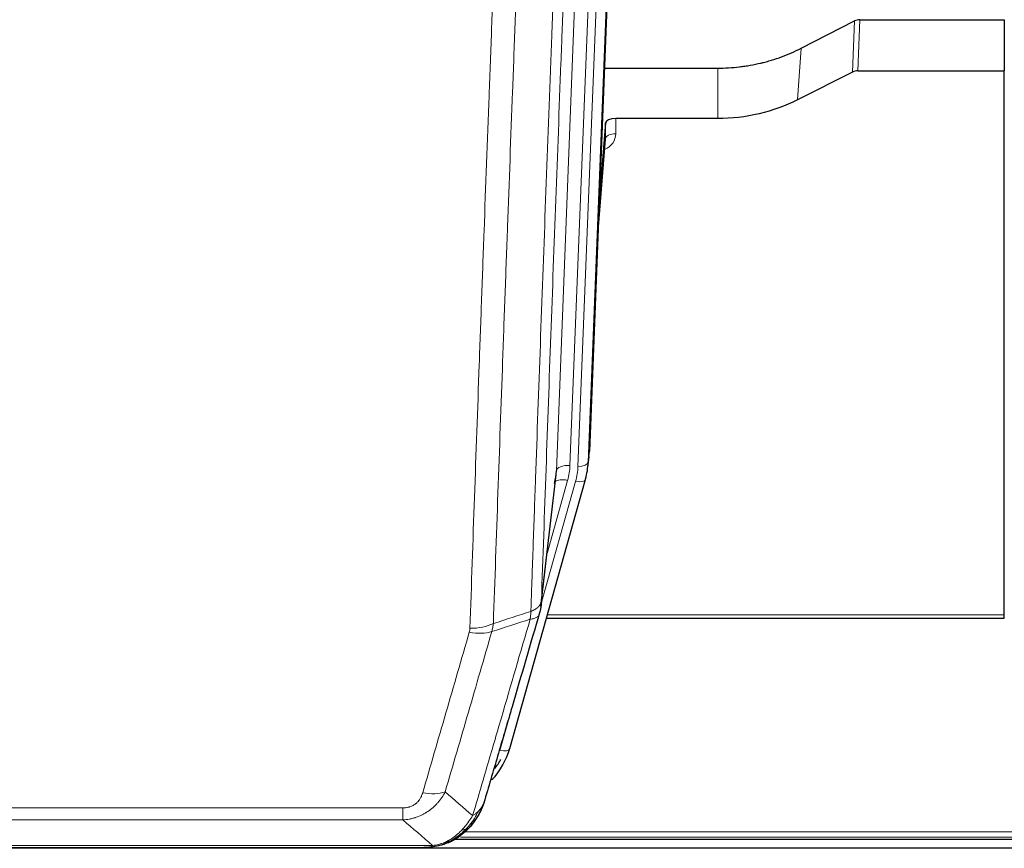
# Model space of a CAD drawing. Header units: inches. Extents: x 0 to 23760, y -13 to 16800.
# Tile 7 of 256: x 2746 to 3034, y 5828 to 6071. Entities that reach past the tile are written whole.
import ezdxf

# ---------------------------------------------------------------- set-up
doc = ezdxf.new("R2010")
doc.units = ezdxf.units.IN
doc.layers.add('1', color=7, linetype='Continuous', true_color=0xffffff)

msp = doc.modelspace()

# ---------------------------------------------------------------- linework, layer by layer
at = {"layer": '1', "color": 2, "linetype": 'Continuous', "lineweight": 25}
for p, q in [((2925.808, 6277.714), (2912.69, 5944.512)), ((2974.722, 6062.607), (2990.4, 6070.636)), ((2991.899, 6070.992), (3034.286, 6070.992)), ((3034.286, 6070.992), (3034.286, 6056.001)), ((2917.112, 6056.8), (2950.286, 6056.8)), ((2989.83, 6055.65), (2973.665, 6047.476)), ((2991.329, 6056.001), (3034.286, 6056.001)), ((3034.286, 5896.521), (3034.286, 6056.001)), ((2917.385, 6040.74), (2915.562, 6017.458)), ((2917.395, 6036.163), (2917.385, 6040.74)), ((2950.286, 6041.99), (2920.383, 6041.99)), ((2915.181, 6007.784), (2917.389, 6035.983)), ((2912.195, 5939.669), (2912.568, 5942.928)), ((2898.478, 5899.007), (2902.893, 5937.527)), ((2889.339, 5857.32), (2911.513, 5936.206)), ((2911.513, 5936.206), (2911.532, 5936.303)), ((3034.286, 5895.491), (3034.286, 5896.521)), ((2900.066, 5895.491), (3034.286, 5895.491)), ((2873.363, 5830.734), (3197.285, 5830.734)), ((3537.786, 5828.037), (2475.19, 5828.037)), ((2646.225, 5828.229), (2864.347, 5828.229)), ((2871.288, 5829.705), (2871.389, 5829.733))]:
    msp.add_line(p, q, dxfattribs=at)
at = {"layer": '1', "color": 110, "linetype": 'Continuous', "lineweight": 13}
for p, q in [((2925.427, 6274.276), (2912.317, 5941.254)), ((2920.042, 6272.22), (2906.975, 5940.327)), ((2909.323, 5940.034), (2922.433, 6273.056)), ((2902.983, 5938.7), (2916.05, 6270.594)), ((2989.83, 6055.65), (2990.4, 6070.636)), ((2991.899, 6070.992), (2991.329, 6056.001)), ((2973.665, 6047.476), (2974.722, 6062.607)), ((2950.286, 6041.99), (2950.286, 6056.8)), ((2920.383, 6041.99), (2920.394, 6037.574)), ((2915.189, 6007.975), (2917.395, 6036.163)), ((2912.317, 5941.254), (2912.69, 5944.512)), ((2898.607, 5900.519), (2902.983, 5938.7)), ((2898.553, 5899.799), (2908.625, 5935.633)), ((2900.252, 5914.488), (2906.278, 5935.925)), ((2900.354, 5896.521), (3034.286, 5896.521)), ((2886.451, 5856.747), (2891.177, 5873.558)), ((2652.615, 5839.892), (2857.957, 5839.892)), ((2857.957, 5836.359), (2857.957, 5839.892)), ((2857.957, 5836.359), (2652.615, 5836.359)), ((2876.113, 5832.908), (3194.46, 5832.908)), ((2871.389, 5829.733), (2871.457, 5829.89)), ((2874.924, 5831.295), (3196.467, 5831.295)), ((2643.883, 5828.891), (2866.689, 5828.891))]:
    msp.add_line(p, q, dxfattribs=at)
at = {"layer": '1', "color": 2, "linetype": 'Continuous', "lineweight": 25}
for centre, major_axis, ratio, start_param, end_param in [((2991.901, 6068.329), (3, -0.007), 0.8874311, 1.5734878, 2.096692), ((2991.332, 6053.373), (3, -0.011), 0.8761328, 1.5751062, 2.0983104), ((2920.383, 6040.696), (-3, 0), 0.4313147, 4.7122344, 6.2494043), ((2885.305, 5942.169), (27.027, -0.37), 0.8864308, 6.0512739, 6.2604253), ((2882.957, 5939.23), (-20.035, -0.399), 0.8846078, 2.8800407, 3.0891922), ((2863.145, 5863.333), (27.014, -0.465), 0.8900028, 5.6153169, 6.0539117), ((2862.872, 5865.297), (27.01, -0.107), 0.887218, 5.6709956, 5.8008547)]:
    msp.add_ellipse(centre, major_axis=major_axis, ratio=ratio, start_param=start_param, end_param=end_param, dxfattribs=at)
at = {"layer": '1', "color": 110, "linetype": 'Continuous', "lineweight": 13}
for centre, major_axis, ratio, start_param, end_param in [((2914.39, 6037.574), (6.003, -0.046), 0.8757409, 5.1963204, 6.2920244), ((2920.394, 6036.119), (-3, -0.007), 0.4848086, 4.7112485, 6.2484184), ((2906.975, 5938.48), (3.997, -0.157), 0.4614673, 1.5889619, 3.1073983), ((2882.957, 5941.077), (24.033, -0.038), 0.8858289, 6.0405671, 6.2497185), ((2885.305, 5940.784), (24.033, -0.038), 0.8858289, 6.0405671, 6.2497185), ((2909.323, 5941.419), (2.998, -0.118), 0.4614673, 4.7305545, 6.248991), ((2906.278, 5934.078), (3.851, -1.082), 0.4480327, 1.6960734, 2.8915811), ((2908.625, 5937.018), (2.888, -0.812), 0.4480327, 4.837666, 6.2831701), ((2877.653, 5898.17), (-9.994, 0.345), 0.559112, 1.5901207, 2.34753), ((2877.466, 5896.997), (-9.604, 2.788), 0.5442898, 1.7274916, 2.473129), ((2886.451, 5858.132), (2.888, -0.812), 0.4480327, 4.837666, 6.2831701), ((2863.804, 5850.114), (9.598, -2.808), 0.562843, 4.8755761, 5.6185342)]:
    msp.add_ellipse(centre, major_axis=major_axis, ratio=ratio, start_param=start_param, end_param=end_param, dxfattribs=at)
for points, knots in [([(2910.802, 6223.188), (2910.232, 6209.188), (2909.108, 6181.32), (2908.013, 6153.716), (2907.204, 6133.113), (2906.802, 6122.835), (2906.339, 6110.888), (2906.141, 6105.778), (2906.009, 6102.373), (2905.944, 6100.671), (2905.616, 6092.169), (2905.226, 6081.993), (2904.775, 6070.167), (2904.583, 6065.109), (2904.456, 6061.739), (2904.392, 6060.056), (2903.82, 6044.912), (2902.818, 6018.143), (2901.364, 5978.45), (2899.957, 5939.216), (2899.052, 5913.367), (2898.607, 5900.519)], [0, 0, 0, 0, 0.125, 0.25, 0.25, 0.3125, 0.34375, 0.359375, 0.359375, 0.375, 0.375, 0.4375, 0.46875, 0.484375, 0.484375, 0.5, 0.5, 0.625, 0.75, 0.875, 1, 1, 1, 1]), ([(2895.517, 5897.511), (2895.573, 5899.123), (2895.629, 5900.736), (2895.741, 5903.965), (2895.909, 5908.812), (2896.305, 5920.148), (2896.649, 5929.907), (2897.342, 5949.483), (2898.282, 5975.739), (2899.741, 6015.584), (2900.745, 6042.455), (2901.319, 6057.657), (2901.383, 6059.347), (2901.511, 6062.73), (2901.703, 6067.807), (2902.155, 6079.677), (2902.546, 6089.892), (2902.875, 6098.426), (2902.941, 6100.134), (2903.073, 6103.552), (2903.271, 6108.683), (2903.736, 6120.675), (2904.139, 6130.991), (2904.95, 6151.673), (2906.047, 6179.381), (2907.175, 6207.354), (2907.747, 6221.407)], [0, 0, 0, 0, 0.015625, 0.015625, 0.03125, 0.0625, 0.125, 0.125, 0.25, 0.375, 0.5, 0.5, 0.515625, 0.515625, 0.53125, 0.5625, 0.625, 0.625, 0.640625, 0.640625, 0.65625, 0.6875, 0.75, 0.75, 0.875, 1, 1, 1, 1]), ([(2877.653, 5892.576), (2878.091, 5905.29), (2878.981, 5930.867), (2879.902, 5956.747), (2880.604, 5976.27), (2880.84, 5982.797), (2881.315, 5995.887), (2881.555, 6002.452), (2882.281, 6022.201), (2882.772, 6035.438), (2883.395, 6052.073), (2883.521, 6055.404), (2883.772, 6062.075), (2884.15, 6072.093), (2884.533, 6082.148), (2885.303, 6102.306), (2886.346, 6129.314), (2887.953, 6170.218), (2889.054, 6197.749), (2889.611, 6211.579)], [0, 0, 0, 0, 0.125, 0.25, 0.25, 0.3125, 0.3125, 0.375, 0.375, 0.5, 0.5, 0.53125, 0.53125, 0.5625, 0.625, 0.625, 0.75, 0.875, 1, 1, 1, 1]), ([(2896.495, 6212.54), (2895.937, 6198.727), (2894.834, 6171.232), (2893.225, 6130.38), (2892.181, 6103.406), (2891.409, 6083.273), (2891.026, 6073.231), (2890.648, 6063.226), (2890.396, 6056.564), (2890.271, 6053.237), (2889.646, 6036.623), (2889.154, 6023.402), (2888.428, 6003.678), (2888.188, 5997.122), (2887.711, 5984.048), (2887.475, 5977.53), (2886.772, 5958.032), (2885.85, 5932.185), (2884.959, 5906.639), (2884.521, 5893.942)], [0, 0, 0, 0, 0.125, 0.25, 0.375, 0.375, 0.4375, 0.46875, 0.46875, 0.5, 0.5, 0.625, 0.625, 0.6875, 0.6875, 0.75, 0.75, 0.875, 1, 1, 1, 1]), ([(2895.517, 5897.511), (2895.53, 5897.516), (2895.555, 5897.525), (2895.593, 5897.539), (2895.631, 5897.554), (2895.67, 5897.569), (2895.708, 5897.584), (2895.746, 5897.6), (2895.785, 5897.615), (2895.824, 5897.631), (2895.862, 5897.648), (2895.901, 5897.664), (2895.94, 5897.681), (2895.979, 5897.698), (2896.018, 5897.715), (2896.057, 5897.733), (2896.096, 5897.751), (2896.135, 5897.769), (2896.174, 5897.788), (2896.214, 5897.807), (2896.253, 5897.826), (2896.292, 5897.845), (2896.331, 5897.865), (2896.37, 5897.885), (2896.41, 5897.905), (2896.449, 5897.926), (2896.488, 5897.947), (2896.527, 5897.968), (2896.566, 5897.989), (2896.605, 5898.011), (2896.644, 5898.033), (2896.683, 5898.056), (2896.722, 5898.079), (2896.761, 5898.102), (2896.799, 5898.125), (2896.838, 5898.149), (2896.876, 5898.173), (2896.914, 5898.198), (2896.952, 5898.223), (2896.99, 5898.248), (2897.028, 5898.273), (2897.066, 5898.299), (2897.103, 5898.325), (2897.141, 5898.352), (2897.178, 5898.378), (2897.215, 5898.406), (2897.251, 5898.433), (2897.288, 5898.461), (2897.324, 5898.489), (2897.36, 5898.518), (2897.396, 5898.546), (2897.431, 5898.576), (2897.466, 5898.605), (2897.501, 5898.635), (2897.536, 5898.665), (2897.57, 5898.696), (2897.604, 5898.727), (2897.638, 5898.758), (2897.671, 5898.79), (2897.706, 5898.824), (2897.743, 5898.861), (2897.781, 5898.9), (2897.819, 5898.94), (2897.856, 5898.98), (2897.891, 5899.02), (2897.927, 5899.06), (2897.961, 5899.1), (2897.994, 5899.141), (2898.027, 5899.182), (2898.058, 5899.223), (2898.089, 5899.264), (2898.119, 5899.305), (2898.149, 5899.347), (2898.177, 5899.388), (2898.204, 5899.43), (2898.231, 5899.472), (2898.257, 5899.514), (2898.282, 5899.557), (2898.306, 5899.599), (2898.329, 5899.642), (2898.351, 5899.685), (2898.372, 5899.728), (2898.393, 5899.771), (2898.413, 5899.814), (2898.431, 5899.857), (2898.449, 5899.901), (2898.466, 5899.944), (2898.482, 5899.988), (2898.498, 5900.032), (2898.512, 5900.076), (2898.526, 5900.12), (2898.538, 5900.164), (2898.55, 5900.208), (2898.561, 5900.252), (2898.571, 5900.297), (2898.58, 5900.341), (2898.588, 5900.385), (2898.595, 5900.43), (2898.602, 5900.475), (2898.605, 5900.504), (2898.607, 5900.519)], [0, 0, 0, 0, 0.0069372, 0.0139334, 0.0209887, 0.028103, 0.0352764, 0.0425088, 0.0498003, 0.0571509, 0.0645605, 0.0720292, 0.0795569, 0.0871437, 0.0947896, 0.1024945, 0.1102584, 0.1180815, 0.1259636, 0.1339048, 0.141905, 0.1499643, 0.1580827, 0.1662601, 0.1744966, 0.1827922, 0.1911468, 0.1995605, 0.2080333, 0.2165651, 0.225156, 0.233806, 0.2425151, 0.2512832, 0.2601104, 0.2689967, 0.277942, 0.2869465, 0.29601, 0.3051325, 0.3143142, 0.3235549, 0.3328547, 0.3422136, 0.3516315, 0.3611085, 0.3706446, 0.3802398, 0.3898941, 0.3996074, 0.4093798, 0.4192113, 0.4291019, 0.4390515, 0.4490602, 0.459128, 0.4692549, 0.4794409, 0.4896859, 0.4999901, 0.5124905, 0.524991, 0.5374914, 0.5499918, 0.5624922, 0.5749926, 0.587493, 0.5999934, 0.6124937, 0.6249941, 0.6374944, 0.6499948, 0.6624951, 0.6749954, 0.6874957, 0.699996, 0.7124963, 0.7249966, 0.7374968, 0.7499971, 0.7624973, 0.7749976, 0.7874978, 0.799998, 0.8124982, 0.8249984, 0.8374986, 0.8499988, 0.8624989, 0.8749991, 0.8874992, 0.8999993, 0.9124995, 0.9249996, 0.9374997, 0.9499998, 0.9624998, 0.9749999, 0.9875, 1, 1, 1, 1]), ([(2895.517, 5897.511), (2895.497, 5897.109), (2895.481, 5896.723), (2895.423, 5895.964), (2895.38, 5895.592), (2895.305, 5895.22)], [0, 0, 0, 0, 0.5, 0.5, 1, 1, 1, 1]), ([(2895.305, 5895.22), (2895.714, 5895.254), (2896.087, 5895.324), (2896.745, 5895.528), (2897.031, 5895.662), (2897.502, 5895.984), (2897.688, 5896.172), (2897.952, 5896.591), (2898.029, 5896.823), (2898.051, 5897.069)], [0, 0, 0, 0, 0.25, 0.25, 0.5, 0.5, 0.75, 0.75, 1, 1, 1, 1]), ([(2878.452, 5837.61), (2879.849, 5842.365), (2881.249, 5847.131), (2884.051, 5856.687), (2885.454, 5861.476), (2889.668, 5875.879), (2892.483, 5885.527), (2895.305, 5895.22)], [0, 0, 0, 0, 0.25, 0.25, 0.5, 0.5, 1, 1, 1, 1]), ([(2863.804, 5844.328), (2864.938, 5848.22), (2866.074, 5852.12), (2868.346, 5859.935), (2869.483, 5863.85), (2872.899, 5875.618), (2875.18, 5883.493), (2877.466, 5891.399)], [0, 0, 0, 0, 0.25, 0.25, 0.5, 0.5, 1, 1, 1, 1]), ([(2884.062, 5891.57), (2881.774, 5883.677), (2879.49, 5875.813), (2876.07, 5864.064), (2874.931, 5860.155), (2872.656, 5852.352), (2871.52, 5848.458), (2870.384, 5844.572)], [0, 0, 0, 0, 0.5, 0.5, 0.75, 0.75, 1, 1, 1, 1]), ([(2877.653, 5892.576), (2877.646, 5892.377), (2877.627, 5892.18), (2877.565, 5891.787), (2877.522, 5891.592), (2877.466, 5891.399)], [0, 0, 0, 0, 0.5, 0.5, 1, 1, 1, 1]), ([(2870.384, 5844.572), (2870.087, 5844.005), (2869.76, 5843.458), (2869.047, 5842.406), (2868.661, 5841.902), (2868.033, 5841.179), (2867.761, 5840.886), (2867.476, 5840.601), (2867.36, 5840.488), (2867.302, 5840.432), (2867.127, 5840.265), (2867.008, 5840.156), (2866.406, 5839.62), (2865.897, 5839.223), (2865.224, 5838.769), (2865.088, 5838.68), (2864.881, 5838.55), (2864.811, 5838.507), (2864.672, 5838.423), (2864.602, 5838.381), (2864.25, 5838.176), (2863.963, 5838.022), (2863.086, 5837.589), (2862.482, 5837.339), (2861.778, 5837.102), (2861.7, 5837.076), (2861.542, 5837.026), (2861.463, 5837.001), (2861.225, 5836.93), (2861.066, 5836.885), (2860.586, 5836.758), (2860.263, 5836.684), (2859.288, 5836.492), (2858.628, 5836.406), (2857.957, 5836.359)], [0, 0, 0, 0, 0.125, 0.125, 0.25, 0.25, 0.3125, 0.328125, 0.328125, 0.34375, 0.34375, 0.375, 0.375, 0.5, 0.5, 0.53125, 0.53125, 0.546875, 0.546875, 0.5625, 0.5625, 0.625, 0.625, 0.75, 0.75, 0.765625, 0.765625, 0.78125, 0.78125, 0.8125, 0.8125, 0.875, 0.875, 1, 1, 1, 1]), ([(2863.804, 5844.328), (2863.783, 5844.256), (2863.761, 5844.184), (2863.715, 5844.04), (2863.691, 5843.969), (2863.616, 5843.755), (2863.561, 5843.615), (2863.443, 5843.337), (2863.38, 5843.199), (2863.243, 5842.928), (2863.17, 5842.794), (2863.013, 5842.529), (2862.928, 5842.399), (2862.793, 5842.207), (2862.747, 5842.143), (2862.65, 5842.018), (2862.6, 5841.955), (2862.447, 5841.771), (2862.339, 5841.652), (2862.111, 5841.423), (2861.991, 5841.312), (2861.801, 5841.154), (2861.704, 5841.076), (2861.603, 5841.001), (2861.535, 5840.952), (2861.501, 5840.927), (2861.326, 5840.807), (2861.182, 5840.717), (2860.735, 5840.469), (2860.418, 5840.33), (2859.998, 5840.19), (2859.912, 5840.164), (2859.74, 5840.115), (2859.653, 5840.092), (2859.391, 5840.031), (2859.215, 5839.997), (2858.86, 5839.944), (2858.682, 5839.924), (2858.321, 5839.899), (2858.14, 5839.892), (2857.957, 5839.892)], [0, 0, 0, 0, 0.03125, 0.03125, 0.0625, 0.0625, 0.125, 0.125, 0.1875, 0.1875, 0.25, 0.25, 0.3125, 0.3125, 0.34375, 0.34375, 0.375, 0.375, 0.4375, 0.4375, 0.5, 0.5, 0.53125, 0.546875, 0.546875, 0.5625, 0.5625, 0.625, 0.625, 0.75, 0.75, 0.78125, 0.78125, 0.8125, 0.8125, 0.875, 0.875, 0.9375, 0.9375, 1, 1, 1, 1]), ([(2880.159, 5838.941), (2879.46, 5837.488), (2878.589, 5836.094), (2877.228, 5834.411), (2876.872, 5834.005), (2876.5, 5833.616)], [0, 0, 0, 0, 0.75, 0.75, 1, 1, 1, 1]), ([(2880.159, 5838.941), (2880.036, 5838.819), (2879.908, 5838.699), (2879.575, 5838.407), (2879.365, 5838.238), (2878.923, 5837.914), (2878.692, 5837.759), (2878.452, 5837.61)], [0, 0, 0, 0, 0.25, 0.25, 0.625, 0.625, 1, 1, 1, 1]), ([(2881.369, 5840.525), (2881.33, 5840.454), (2881.29, 5840.384), (2881.122, 5840.107), (2880.983, 5839.903), (2880.68, 5839.506), (2880.515, 5839.313), (2880.28, 5839.064), (2880.22, 5839.002), (2880.159, 5838.941)], [0, 0, 0, 0, 0.125, 0.125, 0.5, 0.5, 0.875, 0.875, 1, 1, 1, 1]), ([(2878.452, 5837.61), (2877.758, 5836.495), (2876.992, 5835.397), (2875.865, 5834.048), (2875.575, 5833.72), (2875.276, 5833.403)], [0, 0, 0, 0, 0.75, 0.75, 1, 1, 1, 1]), ([(2875.276, 5833.403), (2875.127, 5833.245), (2874.975, 5833.09), (2874.361, 5832.481), (2873.881, 5832.053), (2872.887, 5831.266), (2872.373, 5830.908), (2871.665, 5830.483), (2871.487, 5830.382), (2871.307, 5830.284)], [0, 0, 0, 0, 0.125, 0.125, 0.5, 0.5, 0.875, 0.875, 1, 1, 1, 1]), ([(2876.5, 5833.616), (2876.402, 5833.589), (2876.3, 5833.566), (2876.043, 5833.516), (2875.886, 5833.492), (2875.575, 5833.448), (2875.422, 5833.427), (2875.276, 5833.403)], [0, 0, 0, 0, 0.25, 0.25, 0.625, 0.625, 1, 1, 1, 1]), ([(2877.486, 5834.101), (2877.455, 5834.074), (2877.423, 5834.048), (2877.289, 5833.946), (2877.175, 5833.877), (2876.926, 5833.755), (2876.79, 5833.702), (2876.598, 5833.643), (2876.55, 5833.629), (2876.5, 5833.616)], [0, 0, 0, 0, 0.125, 0.125, 0.5, 0.5, 0.875, 0.875, 1, 1, 1, 1]), ([(2871.307, 5830.284), (2870.946, 5830.09), (2870.579, 5829.914), (2869.085, 5829.287), (2867.909, 5828.993), (2866.689, 5828.891)], [0, 0, 0, 0, 0.25, 0.25, 1, 1, 1, 1]), ([(2871.457, 5829.89), (2871.459, 5829.92), (2871.457, 5829.953), (2871.444, 5830.038), (2871.428, 5830.093), (2871.379, 5830.197), (2871.347, 5830.246), (2871.307, 5830.284)], [0, 0, 0, 0, 0.25, 0.25, 0.625, 0.625, 1, 1, 1, 1]), ([(2865.818, 5828.371), (2865.826, 5828.373), (2865.842, 5828.376), (2865.866, 5828.382), (2865.889, 5828.388), (2865.912, 5828.393), (2865.935, 5828.399), (2865.957, 5828.405), (2865.979, 5828.411), (2866, 5828.417), (2866.022, 5828.424), (2866.043, 5828.43), (2866.063, 5828.436), (2866.084, 5828.443), (2866.104, 5828.449), (2866.123, 5828.456), (2866.143, 5828.463), (2866.162, 5828.469), (2866.18, 5828.476), (2866.199, 5828.483), (2866.217, 5828.49), (2866.234, 5828.497), (2866.252, 5828.504), (2866.269, 5828.512), (2866.285, 5828.519), (2866.302, 5828.526), (2866.318, 5828.534), (2866.333, 5828.541), (2866.349, 5828.549), (2866.364, 5828.557), (2866.378, 5828.564), (2866.393, 5828.572), (2866.407, 5828.58), (2866.42, 5828.588), (2866.434, 5828.596), (2866.447, 5828.604), (2866.46, 5828.612), (2866.472, 5828.62), (2866.484, 5828.629), (2866.496, 5828.637), (2866.507, 5828.645), (2866.518, 5828.654), (2866.529, 5828.662), (2866.539, 5828.671), (2866.549, 5828.679), (2866.559, 5828.688), (2866.568, 5828.697), (2866.577, 5828.705), (2866.586, 5828.714), (2866.594, 5828.723), (2866.603, 5828.732), (2866.61, 5828.741), (2866.618, 5828.75), (2866.625, 5828.759), (2866.631, 5828.768), (2866.638, 5828.777), (2866.644, 5828.787), (2866.65, 5828.796), (2866.655, 5828.805), (2866.66, 5828.815), (2866.665, 5828.824), (2866.669, 5828.833), (2866.673, 5828.843), (2866.677, 5828.853), (2866.681, 5828.862), (2866.684, 5828.872), (2866.686, 5828.881), (2866.688, 5828.888), (2866.689, 5828.891)], [0, 0, 0, 0, 0.0185022, 0.0368847, 0.0551481, 0.073293, 0.0913199, 0.1092294, 0.1270222, 0.1446988, 0.1622598, 0.1797059, 0.1970378, 0.2142561, 0.2313614, 0.2483544, 0.265236, 0.2820066, 0.2986672, 0.3152184, 0.331661, 0.3479958, 0.3642235, 0.380345, 0.3963611, 0.4122725, 0.4280803, 0.4437851, 0.459388, 0.4748898, 0.4902915, 0.5055939, 0.5207981, 0.535905, 0.5509156, 0.565831, 0.5806521, 0.5953801, 0.6100159, 0.6245607, 0.6390157, 0.6533819, 0.6676604, 0.6818526, 0.6959596, 0.7099825, 0.7239227, 0.7377815, 0.75156, 0.7652597, 0.7788818, 0.7924277, 0.8058989, 0.8192966, 0.8326224, 0.8458776, 0.8590638, 0.8721825, 0.8852351, 0.8982233, 0.9111485, 0.9240124, 0.9368166, 0.9495628, 0.9622525, 0.9748874, 0.9874694, 1, 1, 1, 1])]:
    msp.add_open_spline(points, degree=3, knots=knots, dxfattribs=at)
at = {"layer": '1', "color": 2, "linetype": 'Continuous', "lineweight": 25}
for points, knots in [([(2950.286, 6056.8), (2951.356, 6056.8), (2953.491, 6056.862), (2955.617, 6057.048), (2956.942, 6057.203), (2957.207, 6057.236), (2957.736, 6057.306), (2958.528, 6057.416), (2959.315, 6057.544), (2960.886, 6057.821), (2961.926, 6058.036), (2963.088, 6058.313), (2963.217, 6058.344), (2963.475, 6058.408), (2963.86, 6058.504), (2964.756, 6058.739), (2965.516, 6058.956), (2967.027, 6059.412), (2969.014, 6060.076), (2970.948, 6060.854), (2972.855, 6061.688), (2973.795, 6062.133), (2974.722, 6062.607)], [0, 0, 0, 0, 0.125, 0.25, 0.25, 0.28125, 0.28125, 0.3125, 0.375, 0.375, 0.5, 0.5, 0.515625, 0.515625, 0.53125, 0.5625, 0.625, 0.625, 0.75, 0.875, 0.875, 1, 1, 1, 1]), ([(2973.665, 6047.476), (2970.132, 6045.689), (2966.33, 6044.31), (2958.447, 6042.46), (2954.367, 6041.99), (2950.286, 6041.99)], [0, 0, 0, 0, 0.5, 0.5, 1, 1, 1, 1]), ([(2898.607, 5900.519), (2898.606, 5900.508), (2898.605, 5900.469), (2898.601, 5900.383), (2898.595, 5900.243), (2898.583, 5900.05), (2898.564, 5899.804), (2898.536, 5899.505), (2898.494, 5899.154), (2898.45, 5898.853), (2898.412, 5898.623), (2898.386, 5898.479), (2898.36, 5898.34), (2898.333, 5898.205), (2898.306, 5898.074), (2898.278, 5897.947), (2898.25, 5897.823), (2898.221, 5897.704), (2898.193, 5897.589), (2898.164, 5897.477), (2898.136, 5897.369), (2898.107, 5897.266), (2898.079, 5897.166), (2898.06, 5897.101), (2898.051, 5897.069)], [0, 0, 0, 0, 0.0092499, 0.0337179, 0.073404, 0.128308, 0.1984299, 0.2837694, 0.3843264, 0.5001005, 0.5424888, 0.5838484, 0.6241794, 0.6634821, 0.7017567, 0.7390032, 0.7752221, 0.8104134, 0.8445775, 0.8777146, 0.909825, 0.9409091, 0.9709673, 1, 1, 1, 1]), ([(2898.051, 5897.069), (2895.365, 5887.858), (2892.685, 5878.688), (2888.674, 5864.995), (2887.339, 5860.441), (2884.671, 5851.354), (2883.339, 5846.822), (2882.008, 5842.299)], [0, 0, 0, 0, 0.5, 0.5, 0.75, 0.75, 1, 1, 1, 1]), ([(2882.008, 5842.299), (2882.002, 5842.277), (2881.99, 5842.233), (2881.972, 5842.167), (2881.954, 5842.102), (2881.935, 5842.036), (2881.917, 5841.971), (2881.898, 5841.907), (2881.879, 5841.842), (2881.86, 5841.778), (2881.841, 5841.714), (2881.821, 5841.65), (2881.802, 5841.587), (2881.782, 5841.524), (2881.762, 5841.461), (2881.742, 5841.399), (2881.722, 5841.337), (2881.701, 5841.275), (2881.681, 5841.213), (2881.66, 5841.152), (2881.639, 5841.091), (2881.618, 5841.03), (2881.597, 5840.97), (2881.576, 5840.909), (2881.555, 5840.85), (2881.533, 5840.79), (2881.512, 5840.731), (2881.49, 5840.672), (2881.468, 5840.613), (2881.446, 5840.555), (2881.424, 5840.496), (2881.402, 5840.438), (2881.379, 5840.381), (2881.357, 5840.324), (2881.334, 5840.267), (2881.312, 5840.21), (2881.289, 5840.153), (2881.266, 5840.097), (2881.243, 5840.041), (2881.22, 5839.986), (2881.197, 5839.93), (2881.174, 5839.875), (2881.151, 5839.821), (2881.127, 5839.766), (2881.104, 5839.712), (2881.08, 5839.658), (2881.057, 5839.604), (2881.033, 5839.551), (2881.009, 5839.498), (2880.985, 5839.445), (2880.961, 5839.393), (2880.937, 5839.341), (2880.913, 5839.289), (2880.889, 5839.237), (2880.865, 5839.186), (2880.841, 5839.135), (2880.816, 5839.084), (2880.792, 5839.033), (2880.768, 5838.983), (2880.743, 5838.933), (2880.719, 5838.883), (2880.694, 5838.834), (2880.67, 5838.785), (2880.645, 5838.736), (2880.62, 5838.687), (2880.595, 5838.639), (2880.571, 5838.591), (2880.546, 5838.543), (2880.521, 5838.496), (2880.496, 5838.448), (2880.471, 5838.401), (2880.446, 5838.355), (2880.422, 5838.308), (2880.397, 5838.262), (2880.372, 5838.216), (2880.347, 5838.171), (2880.322, 5838.125), (2880.297, 5838.08), (2880.272, 5838.036), (2880.246, 5837.991), (2880.221, 5837.947), (2880.196, 5837.903), (2880.171, 5837.859), (2880.146, 5837.816), (2880.121, 5837.772), (2880.096, 5837.729), (2880.071, 5837.687), (2880.046, 5837.644), (2880.021, 5837.602), (2879.996, 5837.56), (2879.971, 5837.519), (2879.946, 5837.477), (2879.921, 5837.436), (2879.896, 5837.395), (2879.871, 5837.355), (2879.846, 5837.315), (2879.821, 5837.274), (2879.796, 5837.235), (2879.771, 5837.195), (2879.746, 5837.156), (2879.721, 5837.117), (2879.696, 5837.078), (2879.671, 5837.039), (2879.647, 5837.001), (2879.622, 5836.963), (2879.597, 5836.925), (2879.572, 5836.888), (2879.548, 5836.851), (2879.523, 5836.813), (2879.499, 5836.777), (2879.474, 5836.74), (2879.45, 5836.704), (2879.425, 5836.668), (2879.401, 5836.632), (2879.376, 5836.597), (2879.352, 5836.561), (2879.328, 5836.526), (2879.304, 5836.491), (2879.28, 5836.457), (2879.255, 5836.423), (2879.231, 5836.388), (2879.207, 5836.355), (2879.183, 5836.321), (2879.16, 5836.288), (2879.136, 5836.255), (2879.112, 5836.222), (2879.088, 5836.189), (2879.065, 5836.157), (2879.041, 5836.124), (2879.018, 5836.092), (2878.994, 5836.061), (2878.971, 5836.029), (2878.948, 5835.998), (2878.925, 5835.967), (2878.902, 5835.936), (2878.879, 5835.906), (2878.856, 5835.875), (2878.833, 5835.845), (2878.81, 5835.816), (2878.787, 5835.786), (2878.765, 5835.757), (2878.742, 5835.727), (2878.72, 5835.698), (2878.697, 5835.67), (2878.675, 5835.641), (2878.653, 5835.613), (2878.631, 5835.585), (2878.609, 5835.557), (2878.587, 5835.53), (2878.565, 5835.502), (2878.543, 5835.475), (2878.521, 5835.448), (2878.5, 5835.421), (2878.478, 5835.395), (2878.457, 5835.369), (2878.436, 5835.343), (2878.415, 5835.317), (2878.394, 5835.291), (2878.373, 5835.266), (2878.352, 5835.241), (2878.331, 5835.216), (2878.31, 5835.191), (2878.29, 5835.166), (2878.269, 5835.142), (2878.249, 5835.118), (2878.229, 5835.094), (2878.209, 5835.07), (2878.189, 5835.047), (2878.169, 5835.024), (2878.149, 5835.001), (2878.129, 5834.978), (2878.11, 5834.955), (2878.09, 5834.933), (2878.071, 5834.91), (2878.052, 5834.888), (2878.033, 5834.867), (2878.014, 5834.845), (2877.995, 5834.824), (2877.983, 5834.809), (2877.976, 5834.802)], [0, 0, 0, 0, 0.0080212, 0.0160154, 0.0239827, 0.0319231, 0.0398365, 0.0477229, 0.0555824, 0.0634149, 0.0712205, 0.0789992, 0.0867509, 0.0944756, 0.1021734, 0.1098443, 0.1174881, 0.1251051, 0.1326951, 0.1402581, 0.1477942, 0.1553034, 0.1627856, 0.1702408, 0.1776691, 0.1850704, 0.1924448, 0.1997923, 0.2071128, 0.2144063, 0.2216729, 0.2289126, 0.2361253, 0.243311, 0.2504698, 0.2576016, 0.2647065, 0.2717845, 0.2788355, 0.2858595, 0.2928566, 0.2998268, 0.30677, 0.3136862, 0.3205755, 0.3274379, 0.3342733, 0.3410817, 0.3478632, 0.3546178, 0.3613454, 0.3680461, 0.3747198, 0.3813665, 0.3879863, 0.3945792, 0.4011451, 0.4076841, 0.4141961, 0.4206811, 0.4271393, 0.4335704, 0.4399746, 0.4463519, 0.4527022, 0.4590256, 0.465322, 0.4715915, 0.477834, 0.4840496, 0.4902382, 0.4963999, 0.5025346, 0.5086424, 0.5147232, 0.5207771, 0.526804, 0.532804, 0.5387771, 0.5447232, 0.5506423, 0.5565345, 0.5623997, 0.568238, 0.5740494, 0.5798338, 0.5855912, 0.5913217, 0.5970253, 0.6027019, 0.6083515, 0.6139742, 0.61957, 0.6251388, 0.6306807, 0.6361956, 0.6416836, 0.6471446, 0.6525787, 0.6579858, 0.663366, 0.6687192, 0.6740455, 0.6793448, 0.6846172, 0.6898627, 0.6950812, 0.7002727, 0.7054373, 0.710575, 0.7156857, 0.7207694, 0.7258262, 0.7308561, 0.735859, 0.740835, 0.745784, 0.7507061, 0.7556012, 0.7604694, 0.7653107, 0.7701249, 0.7749123, 0.7796727, 0.7844061, 0.7891127, 0.7937922, 0.7984448, 0.8030705, 0.8076692, 0.812241, 0.8167858, 0.8213037, 0.8257947, 0.8302587, 0.8346957, 0.8391058, 0.843489, 0.8478452, 0.8521745, 0.8564768, 0.8607522, 0.8650006, 0.8692221, 0.8734166, 0.8775842, 0.8817249, 0.8858386, 0.8899254, 0.8939852, 0.8980181, 0.902024, 0.906003, 0.909955, 0.9138802, 0.9177783, 0.9216495, 0.9254938, 0.9293111, 0.9331015, 0.936865, 0.9406015, 0.944311, 0.9479937, 0.9516493, 0.9552781, 0.9588799, 0.9624547, 0.9660026, 0.9695236, 0.9730176, 0.9764847, 0.9799249, 0.9833381, 0.9867243, 0.9900837, 0.993416, 0.9967215, 1, 1, 1, 1]), ([(2882.008, 5842.299), (2881.924, 5841.838), (2881.782, 5841.388), (2881.519, 5840.809), (2881.447, 5840.666), (2881.369, 5840.525)], [0, 0, 0, 0, 0.75, 0.75, 1, 1, 1, 1]), ([(2881.369, 5840.525), (2880.757, 5838.785), (2879.861, 5837.096), (2878.331, 5835.061), (2877.921, 5834.57), (2877.486, 5834.101)], [0, 0, 0, 0, 0.75, 0.75, 1, 1, 1, 1]), ([(2876.5, 5833.616), (2876.315, 5833.421), (2876.125, 5833.231), (2875.354, 5832.488), (2874.743, 5831.971), (2873.474, 5831.033), (2872.814, 5830.612), (2871.913, 5830.119), (2871.686, 5830.002), (2871.457, 5829.89)], [0, 0, 0, 0, 0.125, 0.125, 0.5, 0.5, 0.875, 0.875, 1, 1, 1, 1]), ([(2877.486, 5834.101), (2877.269, 5833.866), (2877.045, 5833.637), (2876.171, 5832.787), (2875.481, 5832.206), (2874.754, 5831.68)], [0, 0, 0, 0, 0.2626999, 0.2626999, 1, 1, 1, 1]), ([(2877.866, 5834.571), (2877.809, 5834.468), (2877.74, 5834.365), (2877.604, 5834.21), (2877.548, 5834.154), (2877.486, 5834.101)], [0, 0, 0, 0, 0.6295096, 0.6295096, 1, 1, 1, 1]), ([(2871.457, 5829.89), (2870.999, 5829.667), (2870.536, 5829.467), (2868.665, 5828.766), (2867.228, 5828.46), (2865.818, 5828.371)], [0, 0, 0, 0, 0.25, 0.25, 1, 1, 1, 1]), ([(2864.147, 5828.231), (2864.161, 5828.231), (2864.189, 5828.23), (2864.231, 5828.229), (2864.271, 5828.229), (2864.311, 5828.229), (2864.349, 5828.229), (2864.387, 5828.229), (2864.423, 5828.229), (2864.458, 5828.229), (2864.492, 5828.23), (2864.526, 5828.23), (2864.558, 5828.231), (2864.589, 5828.232), (2864.619, 5828.233), (2864.648, 5828.234), (2864.675, 5828.235), (2864.702, 5828.236), (2864.728, 5828.237), (2864.753, 5828.238), (2864.776, 5828.239), (2864.799, 5828.24), (2864.821, 5828.242), (2864.841, 5828.243), (2864.861, 5828.244), (2864.879, 5828.245), (2864.896, 5828.246), (2864.913, 5828.247), (2864.928, 5828.248), (2864.942, 5828.249), (2864.955, 5828.25), (2864.967, 5828.251), (2864.978, 5828.252), (2864.988, 5828.253), (2864.997, 5828.253), (2865.005, 5828.254), (2865.012, 5828.254), (2865.018, 5828.255), (2865.022, 5828.255), (2865.035, 5828.256), (2865.055, 5828.258), (2865.084, 5828.261), (2865.113, 5828.263), (2865.141, 5828.266), (2865.169, 5828.269), (2865.197, 5828.272), (2865.224, 5828.275), (2865.251, 5828.278), (2865.278, 5828.281), (2865.304, 5828.284), (2865.33, 5828.287), (2865.356, 5828.29), (2865.381, 5828.294), (2865.406, 5828.297), (2865.431, 5828.301), (2865.455, 5828.304), (2865.479, 5828.308), (2865.503, 5828.311), (2865.526, 5828.315), (2865.549, 5828.319), (2865.572, 5828.322), (2865.594, 5828.326), (2865.616, 5828.33), (2865.638, 5828.334), (2865.659, 5828.338), (2865.68, 5828.342), (2865.701, 5828.346), (2865.721, 5828.35), (2865.741, 5828.354), (2865.761, 5828.358), (2865.78, 5828.362), (2865.799, 5828.367), (2865.812, 5828.369), (2865.818, 5828.371)], [0, 0, 0, 0, 0.0247661, 0.0489206, 0.0724636, 0.0953949, 0.1177147, 0.1394229, 0.1605195, 0.1810045, 0.2008779, 0.2201398, 0.23879, 0.2568287, 0.2742558, 0.2910713, 0.3072753, 0.3228676, 0.3378484, 0.3522176, 0.3659752, 0.3791212, 0.3916556, 0.4035785, 0.4148897, 0.4255894, 0.4356775, 0.445154, 0.454019, 0.4622723, 0.4699141, 0.4769443, 0.4833629, 0.48917, 0.4943654, 0.4989493, 0.5029216, 0.5062824, 0.5090316, 0.5111692, 0.5284651, 0.5456049, 0.5625886, 0.5794163, 0.5960881, 0.612604, 0.6289642, 0.6451687, 0.6612176, 0.6771111, 0.6928491, 0.7084319, 0.7238594, 0.7391318, 0.7542492, 0.7692118, 0.7840195, 0.7986726, 0.8131712, 0.8275153, 0.8417051, 0.8557408, 0.8696224, 0.8833501, 0.8969241, 0.9103445, 0.9236114, 0.936725, 0.9496856, 0.9624932, 0.975148, 0.9876502, 1, 1, 1, 1]), ([(2871.288, 5829.705), (2870.71, 5829.454), (2870.123, 5829.235), (2869.442, 5829.021), (2869.354, 5828.994), (2869.267, 5828.968)], [0, 0, 0, 0, 0.8717446, 0.8717446, 1, 1, 1, 1])]:
    msp.add_open_spline(points, degree=3, knots=knots, dxfattribs=at)
at = {"layer": '1', "color": 110, "linetype": 'Continuous', "lineweight": 13}
for points in [[(2884.521, 5893.942), (2888.187, 5895.134), (2891.852, 5896.323), (2895.517, 5897.511)], [(2895.305, 5895.22), (2891.558, 5894.005), (2887.81, 5892.788), (2884.062, 5891.57)], [(2884.521, 5893.942), (2884.48, 5893.535), (2884.363, 5892.733), (2884.174, 5891.953), (2884.062, 5891.57)], [(2870.384, 5844.572), (2873.088, 5842.254), (2875.777, 5839.933), (2878.452, 5837.61)], [(2866.689, 5828.891), (2863.796, 5831.383), (2860.885, 5833.872), (2857.957, 5836.359)]]:
    msp.add_open_spline(points, degree=3, dxfattribs=at)
at = {"layer": '1', "color": 2, "linetype": 'Continuous', "lineweight": 25}
for points, degree in [([(2871.386, 5829.731), (2873.253, 5830.566), (2874.9, 5831.787)], 2), ([(2865.882, 5828.308), (2865.3, 5828.253), (2864.72, 5828.227), (2864.147, 5828.231)], 3)]:
    msp.add_open_spline(points, degree=degree, dxfattribs=at)

doc.saveas('drawing.dxf')
